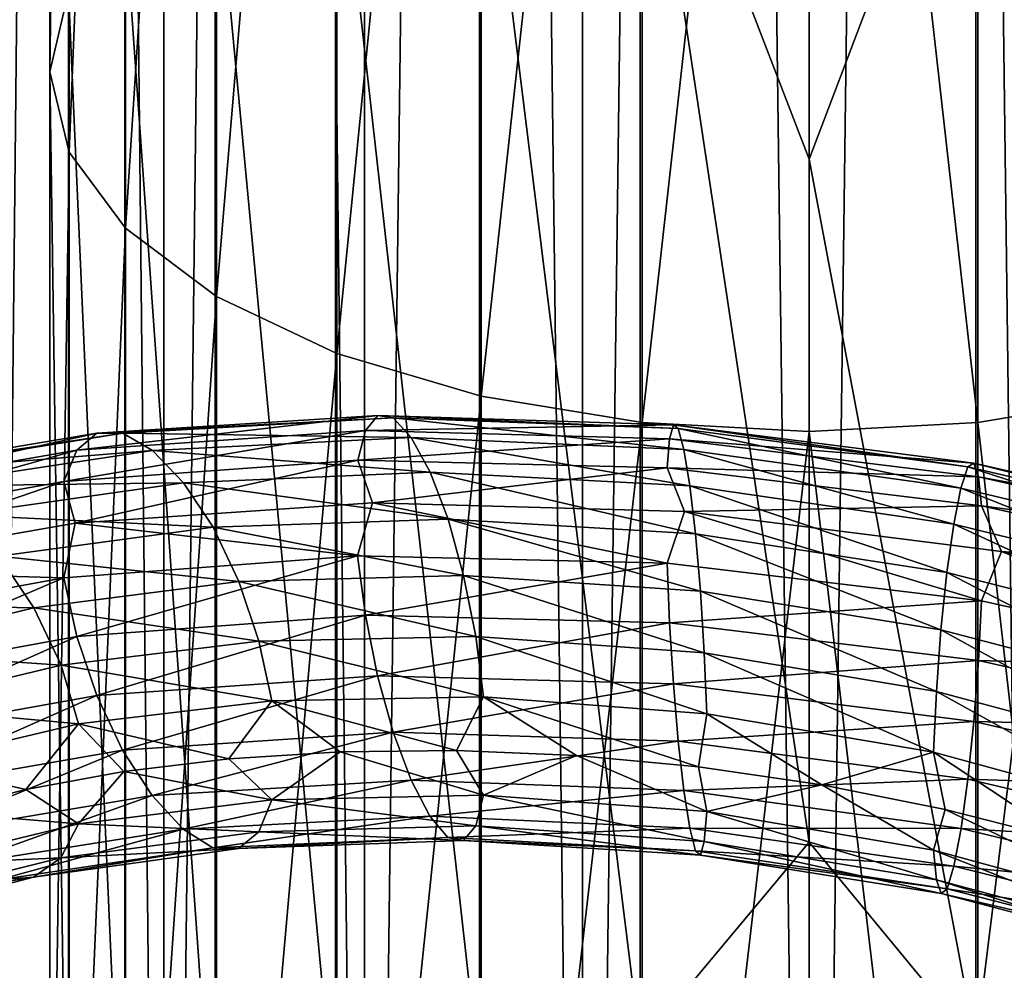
# Model space of a CAD drawing. Header units: metres. Extents: x -40 to 117, y -433 to 89.
# Tile 133 of 256: x -9 to 2, y -298 to -288. Entities that reach past the tile are written whole.
import ezdxf

# ---------------------------------------------------------------- set-up
doc = ezdxf.new("R2010")
doc.units = ezdxf.units.M
doc.layers.add('solid_506114_24501146', color=7, linetype='CONTINUOUS')

msp = doc.modelspace()

# ---------------------------------------------------------------- linework, layer by layer
at = {"layer": 'solid_506114_24501146'}
for points in [[(0, -315.351715, 287.333771), (0, -120.55674, 252.986145), (-2.536174, -120.600121, 252.740158)], [(2.536174, -315.395081, 287.087769), (2.536174, -120.600121, 252.740158), (0, -120.55674, 252.986145)], [(2.536174, -315.395081, 287.087769), (0, -120.55674, 252.986145), (0, -315.351715, 287.333771)], [(-2.536174, -315.395081, 287.087769), (-2.536174, -120.600121, 252.740158), (-4.974885, -120.728577, 252.011612)], [(-2.536174, -315.395081, 287.087769), (0, -315.351715, 287.333771), (-2.536174, -120.600121, 252.740158)], [(-4.974885, -315.52356, 286.359222), (-4.974885, -120.728577, 252.011612), (-7.222413, -120.937187, 250.828537)], [(-4.974885, -315.52356, 286.359222), (-2.536174, -315.395081, 287.087769), (-4.974885, -120.728577, 252.011612)], [(-7.222413, -315.732147, 285.176147), (-7.222413, -120.937187, 250.828537), (-9.192389, -121.217926, 249.236389)], [(-7.222413, -315.732147, 285.176147), (-4.974885, -315.52356, 286.359222), (-7.222413, -120.937187, 250.828537)], [(-9.192389, -316.012909, 283.583984), (-7.222413, -315.732147, 285.176147), (-9.192389, -121.217926, 249.236389)], [(-9.192389, -319.205383, 265.478516), (-9.192389, -124.410408, 231.13092), (-7.222413, -124.691147, 229.538757)], [(-7.222413, -319.486115, 263.886383), (-9.192389, -319.205383, 265.478516), (-7.222413, -124.691147, 229.538757)], [(-7.222413, -319.486115, 263.886383), (-7.222413, -124.691147, 229.538757), (-4.974885, -124.899757, 228.355682)], [(-4.974885, -319.694733, 262.703278), (-7.222413, -319.486115, 263.886383), (-4.974885, -124.899757, 228.355682)], [(-4.974885, -319.694733, 262.703278), (-4.974885, -124.899757, 228.355682), (-2.536174, -125.028221, 227.627151)], [(-2.536174, -319.823181, 261.974762), (-4.974885, -319.694733, 262.703278), (-2.536174, -125.028221, 227.627151)], [(-2.536174, -319.823181, 261.974762), (-2.536174, -125.028221, 227.627151), (0, -125.071594, 227.381149)], [(0, -319.866577, 261.72876), (-2.536174, -319.823181, 261.974762), (0, -125.071594, 227.381149)], [(0, -319.866577, 261.72876), (0, -125.071594, 227.381149), (2.536174, -125.028221, 227.627151)], [(2.536174, -319.823181, 261.974762), (0, -319.866577, 261.72876), (2.536174, -125.028221, 227.627151)], [(-8.499992, -272.086182, 977.569458), (-8.499992, -288.232758, 970.498047), (-8.283906, -272.830627, 979.311157)], [(-8.289004, -287.334839, 968.829468), (-8.499992, -288.232758, 970.498047), (-8.499992, -272.086182, 977.569458)], [(-8.499992, -288.232758, 970.498047), (-8.283906, -289.130402, 972.166138), (-8.283906, -272.830627, 979.311157)], [(-8.283906, -272.830627, 979.311157), (-8.283906, -289.130402, 972.166138), (-7.651602, -273.537445, 980.964844)], [(-8.283906, -289.130402, 972.166138), (-7.651602, -289.982666, 973.749878), (-7.651602, -273.537445, 980.964844)], [(-7.651602, -273.537445, 980.964844), (-7.651602, -289.982666, 973.749878), (-6.634851, -274.171112, 982.447388)], [(-7.651602, -289.982666, 973.749878), (-6.634851, -290.746704, 975.169739), (-6.634851, -274.171112, 982.447388)], [(-6.634851, -274.171112, 982.447388), (-6.634851, -290.746704, 975.169739), (-5.284738, -274.699799, 983.684326)], [(-6.634851, -290.746704, 975.169739), (-5.284738, -291.384155, 976.35437), (-5.284738, -274.699799, 983.684326)], [(-5.284738, -274.699799, 983.684326), (-5.284738, -291.384155, 976.35437), (-3.669097, -275.096924, 984.613464)], [(-5.284738, -291.384155, 976.35437), (-3.669097, -291.863007, 977.244202), (-3.669097, -275.096924, 984.613464)], [(-3.669097, -275.096924, 984.613464), (-3.669097, -291.863007, 977.244202), (-1.869106, -275.34256, 985.188171)], [(1.891428, -275.340637, 985.183472), (3.68973, -291.858368, 977.235474), (3.68973, -275.093079, 984.604309)], [(-3.669097, -291.863007, 977.244202), (-1.869106, -292.15918, 977.794617), (-1.869106, -275.34256, 985.188171)], [(-1.869106, -275.34256, 985.188171), (-1.869106, -292.15918, 977.794617), (0, -275.424469, 985.379517)], [(0, -275.424469, 985.379517), (1.891428, -292.15686, 977.7901), (1.891428, -275.340637, 985.183472)], [(1.891428, -275.340637, 985.183472), (1.891428, -292.15686, 977.7901), (3.68973, -291.858368, 977.235474)], [(-1.869106, -292.15918, 977.794617), (0, -292.257904, 977.977905), (0, -275.424469, 985.379517)], [(0, -275.424469, 985.379517), (0, -292.257904, 977.977905), (1.891428, -292.15686, 977.7901)], [(-1.891428, -284.297607, 963.185425), (0, -281.37973, 964.348145), (0, -289.209839, 960.451599)], [(0, -289.209839, 960.451599), (0, -281.37973, 964.348145), (1.869106, -284.295288, 963.180969)], [(-1.891428, -284.297607, 963.185425), (-1.891428, -299.118958, 955.101624), (-3.68973, -284.59613, 963.740173)], [(-1.891428, -284.297607, 963.185425), (0, -289.209839, 960.451599), (0, -296.853851, 956.20166)], [(-1.891428, -284.297607, 963.185425), (0, -296.853851, 956.20166), (-1.891428, -299.118958, 955.101624)], [(0, -289.209839, 960.451599), (1.869106, -284.295288, 963.180969), (1.869106, -299.116241, 955.097351)], [(3.669097, -284.591492, 963.731445), (1.869106, -299.116241, 955.097351), (1.869106, -284.295288, 963.180969)], [(-3.68973, -284.59613, 963.740173), (-3.68973, -299.466034, 955.62738), (-5.302645, -285.077118, 964.633911)], [(-1.891428, -299.118958, 955.101624), (-3.68973, -299.466034, 955.62738), (-3.68973, -284.59613, 963.740173)], [(3.669097, -284.591492, 963.731445), (3.669097, -299.460602, 955.61908), (1.869106, -299.116241, 955.097351)], [(-5.302645, -285.077118, 964.633911), (-5.302645, -300.025208, 956.474487), (-6.649134, -285.716339, 965.821838)], [(-3.68973, -299.466034, 955.62738), (-5.302645, -300.025208, 956.474487), (-5.302645, -285.077118, 964.633911)], [(-6.649134, -285.716339, 965.821838), (-6.649134, -300.768402, 957.600403), (-7.661542, -286.48175, 967.244141)], [(-5.302645, -300.025208, 956.474487), (-6.649134, -300.768402, 957.600403), (-6.649134, -285.716339, 965.821838)], [(-7.661542, -286.48175, 967.244141), (-7.661542, -301.658264, 958.948486), (-8.289004, -287.334839, 968.829468)], [(-6.649134, -300.768402, 957.600403), (-7.661542, -301.658264, 958.948486), (-7.661542, -286.48175, 967.244141)], [(-8.289004, -287.334839, 968.829468), (-8.289004, -302.650085, 960.45105), (-8.499992, -288.232758, 970.498047)], [(-7.661542, -301.658264, 958.948486), (-8.289004, -302.650085, 960.45105), (-8.289004, -287.334839, 968.829468)], [(-8.499992, -288.232758, 970.498047), (-8.499992, -303.694031, 962.032532), (-8.283906, -289.130402, 972.166138)], [(-8.289004, -302.650085, 960.45105), (-8.499992, -303.694031, 962.032532), (-8.499992, -288.232758, 970.498047)], [(-8.499992, -303.694031, 962.032532), (-8.283906, -304.73764, 963.613525), (-8.283906, -289.130402, 972.166138)], [(-8.283906, -289.130402, 972.166138), (-8.283906, -304.73764, 963.613525), (-7.651602, -289.982666, 973.749878)], [(0, -296.853851, 956.20166), (0, -289.209839, 960.451599), (1.869106, -299.116241, 955.097351)], [(-8.283906, -304.73764, 963.613525), (-7.651602, -305.728485, 965.114563), (-7.651602, -289.982666, 973.749878)], [(-7.651602, -289.982666, 973.749878), (-7.651602, -305.728485, 965.114563), (-6.634851, -290.746704, 975.169739)], [(-7.651602, -305.728485, 965.114563), (-6.634851, -306.616791, 966.460327), (-6.634851, -290.746704, 975.169739)], [(-6.634851, -290.746704, 975.169739), (-6.634851, -306.616791, 966.460327), (-5.284738, -291.384155, 976.35437)], [(-6.634851, -306.616791, 966.460327), (-5.284738, -307.35791, 967.583069), (-5.284738, -291.384155, 976.35437)], [(-5.284738, -291.384155, 976.35437), (-5.284738, -307.35791, 967.583069), (-3.669097, -291.863007, 977.244202)], [(-5.284738, -307.35791, 967.583069), (-3.669097, -307.914612, 968.426453), (-3.669097, -291.863007, 977.244202)], [(-3.669097, -291.863007, 977.244202), (-3.669097, -307.914612, 968.426453), (-1.869106, -292.15918, 977.794617)], [(1.891428, -292.15686, 977.7901), (3.68973, -307.90921, 968.418152), (3.68973, -291.858368, 977.235474)], [(-4.828761, -292.079102, 949.514526), (-4.964805, -292.245911, 948.841431), (-8.196486, -292.466858, 950.146912)], [(-7.971888, -292.278076, 950.792297), (-4.828761, -292.079102, 949.514526), (-8.196486, -292.466858, 950.146912)], [(-4.653901, -292.104614, 950.233704), (-4.828761, -292.079102, 949.514526), (-7.971888, -292.278076, 950.792297)], [(-7.683208, -292.277527, 951.475525), (-4.653901, -292.104614, 950.233704), (-7.971888, -292.278076, 950.792297)], [(-4.452609, -292.326324, 950.94574), (-4.653901, -292.104614, 950.233704), (-7.683208, -292.277527, 951.475525)], [(-4.828761, -292.079102, 949.514526), (-1.518579, -292.18515, 948.755615), (-4.964805, -292.245911, 948.841431)], [(-1.463588, -292.22467, 949.492615), (-1.518579, -292.18515, 948.755615), (-4.828761, -292.079102, 949.514526)], [(-4.653901, -292.104614, 950.233704), (-1.463588, -292.22467, 949.492615), (-4.828761, -292.079102, 949.514526)], [(-1.400284, -292.461517, 950.224976), (-1.463588, -292.22467, 949.492615), (-4.653901, -292.104614, 950.233704)], [(-4.452609, -292.326324, 950.94574), (-1.400284, -292.461517, 950.224976), (-4.653901, -292.104614, 950.233704)], [(-1.518579, -292.18515, 948.755615), (-1.561363, -292.340088, 948.068604), (-4.964805, -292.245911, 948.841431)], [(-3.669097, -307.914612, 968.426453), (-1.869106, -308.258942, 968.94812), (-1.869106, -292.15918, 977.794617)], [(-1.869106, -292.15918, 977.794617), (-1.869106, -308.258942, 968.94812), (0, -292.257904, 977.977905)], [(-1.518579, -292.18515, 948.755615), (1.844887, -292.612274, 948.532593), (-1.561363, -292.340088, 948.068604)], [(1.77808, -292.653107, 949.268555), (1.844887, -292.612274, 948.532593), (-1.518579, -292.18515, 948.755615)], [(-1.463588, -292.22467, 949.492615), (1.77808, -292.653107, 949.268555), (-1.518579, -292.18515, 948.755615)], [(0, -292.257904, 977.977905), (1.891428, -308.256226, 968.943848), (1.891428, -292.15686, 977.7901)], [(1.891428, -292.15686, 977.7901), (1.891428, -308.256226, 968.943848), (3.68973, -307.90921, 968.418152)], [(-7.971888, -292.278076, 950.792297), (-8.196486, -292.466858, 950.146912), (-11.142597, -292.977386, 951.952087)], [(-10.837271, -292.757324, 952.556824), (-7.971888, -292.278076, 950.792297), (-11.142597, -292.977386, 951.952087)], [(-7.683208, -292.277527, 951.475525), (-7.971888, -292.278076, 950.792297), (-10.837271, -292.757324, 952.556824)], [(-10.44483, -292.719543, 953.18689), (-7.683208, -292.277527, 951.475525), (-10.837271, -292.757324, 952.556824)], [(-7.350893, -292.470856, 952.145752), (-7.683208, -292.277527, 951.475525), (-10.44483, -292.719543, 953.18689)], [(-4.964805, -292.245911, 948.841431), (-5.052993, -292.580933, 948.266052), (-8.342077, -292.818146, 949.58905)], [(-8.196486, -292.466858, 950.146912), (-4.964805, -292.245911, 948.841431), (-8.342077, -292.818146, 949.58905)], [(-7.350893, -292.470856, 952.145752), (-4.452609, -292.326324, 950.94574), (-7.683208, -292.277527, 951.475525)], [(-4.242414, -292.715668, 951.594727), (-4.452609, -292.326324, 950.94574), (-7.350893, -292.470856, 952.145752)], [(-4.964805, -292.245911, 948.841431), (-1.561363, -292.340088, 948.068604), (-5.052993, -292.580933, 948.266052)], [(-1.334181, -292.865906, 950.895142), (-1.400284, -292.461517, 950.224976), (-4.452609, -292.326324, 950.94574)], [(-4.242414, -292.715668, 951.594727), (-1.334181, -292.865906, 950.895142), (-4.452609, -292.326324, 950.94574)], [(-1.869106, -308.258942, 968.94812), (0, -308.373718, 969.121826), (0, -292.257904, 977.977905)], [(1.701174, -292.891174, 949.999268), (1.77808, -292.653107, 949.268555), (-1.463588, -292.22467, 949.492615)], [(-1.400284, -292.461517, 950.224976), (1.701174, -292.891174, 949.999268), (-1.463588, -292.22467, 949.492615)], [(0, -292.257904, 977.977905), (0, -308.373718, 969.121826), (1.891428, -308.256226, 968.943848)], [(-1.561363, -292.340088, 948.068604), (-1.589097, -292.666229, 947.48407), (-5.052993, -292.580933, 948.266052)], [(-1.561363, -292.340088, 948.068604), (1.896865, -292.76593, 947.845947), (-1.589097, -292.666229, 947.48407)], [(1.844887, -292.612274, 948.532593), (1.896865, -292.76593, 947.845947), (-1.561363, -292.340088, 948.068604)], [(-8.196486, -292.466858, 950.146912), (-8.342077, -292.818146, 949.58905), (-11.340519, -293.351746, 951.419739)], [(-11.142597, -292.977386, 951.952087), (-8.196486, -292.466858, 950.146912), (-11.340519, -293.351746, 951.419739)], [(-9.993068, -292.872345, 953.795349), (-7.350893, -292.470856, 952.145752), (-10.44483, -292.719543, 953.18689)], [(-7.003879, -292.831787, 952.750977), (-7.350893, -292.470856, 952.145752), (-9.993068, -292.872345, 953.795349)], [(-7.003879, -292.831787, 952.750977), (-4.242414, -292.715668, 951.594727), (-7.350893, -292.470856, 952.145752)], [(1.620867, -293.296631, 950.667114), (1.701174, -292.891174, 949.999268), (-1.400284, -292.461517, 950.224976)], [(-1.334181, -292.865906, 950.895142), (1.620867, -293.296631, 950.667114), (-1.400284, -292.461517, 950.224976)], [(-8.342077, -292.818146, 949.58905), (-5.052993, -292.580933, 948.266052), (-8.21631, -293.28476, 949.080811)], [(-5.052993, -292.580933, 948.266052), (-4.886369, -293.055969, 947.779236), (-8.21631, -293.28476, 949.080811)], [(-5.052993, -292.580933, 948.266052), (-1.589097, -292.666229, 947.48407), (-4.886369, -293.055969, 947.779236)], [(1.701174, -292.891174, 949.999268), (4.743359, -293.617279, 950.263), (1.77808, -292.653107, 949.268555)], [(1.77808, -292.653107, 949.268555), (4.957795, -293.391968, 949.555908), (1.844887, -292.612274, 948.532593)], [(4.743359, -293.617279, 950.263), (4.957795, -293.391968, 949.555908), (1.77808, -292.653107, 949.268555)], [(1.844887, -292.612274, 948.532593), (5.144073, -293.36261, 948.8396), (1.896865, -292.76593, 947.845947)], [(4.957795, -293.391968, 949.555908), (5.144073, -293.36261, 948.8396), (1.844887, -292.612274, 948.532593)], [(-4.041285, -293.24118, 952.124084), (-4.242414, -292.715668, 951.594727), (-7.003879, -292.831787, 952.750977)], [(-1.589097, -292.666229, 947.48407), (-1.394305, -293.155853, 947.026184), (-4.886369, -293.055969, 947.779236)], [(-1.270928, -293.405212, 951.444519), (-1.334181, -292.865906, 950.895142), (-4.242414, -292.715668, 951.594727)], [(-4.041285, -293.24118, 952.124084), (-1.270928, -293.405212, 951.444519), (-4.242414, -292.715668, 951.594727)], [(-1.589097, -292.666229, 947.48407), (1.930558, -293.090912, 947.260986), (-1.394305, -293.155853, 947.026184)], [(1.896865, -292.76593, 947.845947), (1.930558, -293.090912, 947.260986), (-1.589097, -292.666229, 947.48407)], [(1.896865, -292.76593, 947.845947), (5.289001, -293.525604, 948.167236), (1.930558, -293.090912, 947.260986)], [(5.144073, -293.36261, 948.8396), (5.289001, -293.525604, 948.167236), (1.896865, -292.76593, 947.845947)], [(-11.340519, -293.351746, 951.419739), (-8.342077, -292.818146, 949.58905), (-11.246786, -293.81366, 950.887817)], [(-8.342077, -292.818146, 949.58905), (-8.21631, -293.28476, 949.080811), (-11.246786, -293.81366, 950.887817)], [(-9.521324, -293.192657, 954.33551), (-7.003879, -292.831787, 952.750977), (-9.993068, -292.872345, 953.795349)], [(-6.671829, -293.331238, 953.238342), (-7.003879, -292.831787, 952.750977), (-9.521324, -293.192657, 954.33551)], [(-6.671829, -293.331238, 953.238342), (-4.041285, -293.24118, 952.124084), (-7.003879, -292.831787, 952.750977)], [(1.544022, -293.836731, 951.213989), (1.620867, -293.296631, 950.667114), (-1.334181, -292.865906, 950.895142)], [(-1.270928, -293.405212, 951.444519), (1.544022, -293.836731, 951.213989), (-1.334181, -292.865906, 950.895142)], [(1.620867, -293.296631, 950.667114), (4.519439, -294.009705, 950.905518), (1.701174, -292.891174, 949.999268)], [(4.519439, -294.009705, 950.905518), (4.743359, -293.617279, 950.263), (1.701174, -292.891174, 949.999268)], [(-8.21631, -293.28476, 949.080811), (-4.886369, -293.055969, 947.779236), (-5.053542, -293.651367, 947.605164)], [(-4.886369, -293.055969, 947.779236), (-1.589269, -293.731201, 946.822632), (-5.053542, -293.651367, 947.605164)], [(-4.886369, -293.055969, 947.779236), (-1.394305, -293.155853, 947.026184), (-1.589269, -293.731201, 946.822632)], [(1.930558, -293.090912, 947.260986), (2.153744, -293.60083, 946.834473), (-1.394305, -293.155853, 947.026184)], [(1.930558, -293.090912, 947.260986), (5.382947, -293.857178, 947.590454), (2.153744, -293.60083, 946.834473)], [(5.289001, -293.525604, 948.167236), (5.382947, -293.857178, 947.590454), (1.930558, -293.090912, 947.260986)], [(-9.069924, -293.654694, 954.760315), (-6.671829, -293.331238, 953.238342), (-9.521324, -293.192657, 954.33551)], [(-1.394305, -293.155853, 947.026184), (1.930768, -294.154327, 946.596619), (-1.589269, -293.731201, 946.822632)], [(-1.394305, -293.155853, 947.026184), (2.153744, -293.60083, 946.834473), (1.930768, -294.154327, 946.596619)], [(-11.246786, -293.81366, 950.887817), (-8.21631, -293.28476, 949.080811), (-8.342982, -293.897797, 948.926697)], [(-8.21631, -293.28476, 949.080811), (-5.053542, -293.651367, 947.605164), (-8.342982, -293.897797, 948.926697)], [(-3.86673, -293.86969, 952.479553), (-4.041285, -293.24118, 952.124084), (-6.671829, -293.331238, 953.238342)], [(-1.216033, -294.045013, 951.8172), (-1.270928, -293.405212, 951.444519), (-4.041285, -293.24118, 952.124084)], [(-3.86673, -293.86969, 952.479553), (-1.216033, -294.045013, 951.8172), (-4.041285, -293.24118, 952.124084)], [(1.544022, -293.836731, 951.213989), (4.305175, -294.537537, 951.427429), (1.620867, -293.296631, 950.667114)], [(4.305175, -294.537537, 951.427429), (4.519439, -294.009705, 950.905518), (1.620867, -293.296631, 950.667114)], [(-6.383654, -293.938202, 953.557312), (-6.671829, -293.331238, 953.238342), (-9.069924, -293.654694, 954.760315)], [(-6.383654, -293.938202, 953.557312), (-3.86673, -293.86969, 952.479553), (-6.671829, -293.331238, 953.238342)], [(1.477332, -294.476959, 951.583984), (1.544022, -293.836731, 951.213989), (-1.270928, -293.405212, 951.444519)], [(-1.216033, -294.045013, 951.8172), (1.477332, -294.476959, 951.583984), (-1.270928, -293.405212, 951.444519)], [(2.153744, -293.60083, 946.834473), (5.383532, -294.922882, 946.920837), (1.930768, -294.154327, 946.596619)], [(2.153744, -293.60083, 946.834473), (5.619975, -294.391022, 947.197998), (5.383532, -294.922882, 946.920837)], [(5.382947, -293.857178, 947.590454), (5.619975, -294.391022, 947.197998), (2.153744, -293.60083, 946.834473)], [(-8.678168, -294.230713, 955.024841), (-9.069924, -293.654694, 954.760315), (-11.153448, -294.182098, 956.647522)], [(-8.678168, -294.230713, 955.024841), (-6.383654, -293.938202, 953.557312), (-9.069924, -293.654694, 954.760315)], [(-8.342982, -293.897797, 948.926697), (-5.053542, -293.651367, 947.605164), (-8.198169, -294.554138, 948.866455)], [(-5.053542, -293.651367, 947.605164), (-4.965825, -294.315643, 947.563843), (-8.198169, -294.554138, 948.866455)], [(-5.053542, -293.651367, 947.605164), (-1.589269, -293.731201, 946.822632), (-4.965825, -294.315643, 947.563843)], [(-1.589269, -293.731201, 946.822632), (-1.561683, -294.399414, 946.789734), (-4.965825, -294.315643, 947.563843)], [(-1.589269, -293.731201, 946.822632), (1.930768, -294.154327, 946.596619), (-1.561683, -294.399414, 946.789734)], [(-11.246786, -293.81366, 950.887817), (-8.342982, -293.897797, 948.926697), (-11.34175, -294.444183, 950.753784)], [(-3.731076, -294.55246, 952.637695), (-3.86673, -293.86969, 952.479553), (-6.383654, -293.938202, 953.557312)], [(-1.173372, -294.735779, 951.988464), (-1.216033, -294.045013, 951.8172), (-3.86673, -293.86969, 952.479553)], [(-3.731076, -294.55246, 952.637695), (-1.173372, -294.735779, 951.988464), (-3.86673, -293.86969, 952.479553)], [(1.477332, -294.476959, 951.583984), (4.119223, -295.167267, 951.775085), (1.544022, -293.836731, 951.213989)], [(4.119223, -295.167267, 951.775085), (4.305175, -294.537537, 951.427429), (1.544022, -293.836731, 951.213989)], [(-11.34175, -294.444183, 950.753784), (-8.342982, -293.897797, 948.926697), (-11.144885, -295.088928, 950.664978)], [(-8.342982, -293.897797, 948.926697), (-8.198169, -294.554138, 948.866455), (-11.144885, -295.088928, 950.664978)], [(-6.1597, -294.605377, 953.687134), (-6.383654, -293.938202, 953.557312), (-8.678168, -294.230713, 955.024841)], [(-6.1597, -294.605377, 953.687134), (-3.731076, -294.55246, 952.637695), (-6.383654, -293.938202, 953.557312)], [(1.425503, -295.167755, 951.752625), (1.477332, -294.476959, 951.583984), (-1.216033, -294.045013, 951.8172)], [(-1.173372, -294.735779, 951.988464), (1.425503, -295.167755, 951.752625), (-1.216033, -294.045013, 951.8172)], [(-10.671699, -294.718872, 956.84137), (-8.678168, -294.230713, 955.024841), (-11.153448, -294.182098, 956.647522)], [(1.930768, -294.154327, 946.596619), (1.897254, -294.822235, 946.561401), (-1.561683, -294.399414, 946.789734)], [(1.930768, -294.154327, 946.596619), (5.383532, -294.922882, 946.920837), (1.897254, -294.822235, 946.561401)], [(-8.373718, -294.875366, 955.112), (-8.678168, -294.230713, 955.024841), (-10.671699, -294.718872, 956.84137)], [(-8.373718, -294.875366, 955.112), (-6.1597, -294.605377, 953.687134), (-8.678168, -294.230713, 955.024841)], [(-8.198169, -294.554138, 948.866455), (-4.965825, -294.315643, 947.563843), (-7.974215, -295.214874, 948.990784)], [(-4.965825, -294.315643, 947.563843), (-4.83017, -294.991791, 947.716675), (-7.974215, -295.214874, 948.990784)], [(-4.965825, -294.315643, 947.563843), (-1.561683, -294.399414, 946.789734), (-4.83017, -294.991791, 947.716675)], [(-1.561683, -294.399414, 946.789734), (-1.519022, -295.083496, 946.95575), (-4.83017, -294.991791, 947.716675)], [(-1.561683, -294.399414, 946.789734), (1.897254, -294.822235, 946.561401), (-1.519022, -295.083496, 946.95575)], [(1.425503, -295.167755, 951.752625), (3.97471, -295.850098, 951.925598), (1.477332, -294.476959, 951.583984)], [(3.97471, -295.850098, 951.925598), (4.119223, -295.167267, 951.775085), (1.477332, -294.476959, 951.583984)], [(-11.144885, -295.088928, 950.664978), (-8.198169, -294.554138, 948.866455), (-10.840434, -295.727417, 950.74646)], [(-8.198169, -294.554138, 948.866455), (-7.974215, -295.214874, 948.990784), (-10.840434, -295.727417, 950.74646)], [(-6.014886, -295.274536, 953.62616), (-6.1597, -294.605377, 953.687134), (-8.373718, -294.875366, 955.112)], [(-3.643359, -295.230225, 952.595093), (-3.731076, -294.55246, 952.637695), (-6.1597, -294.605377, 953.687134)], [(-6.014886, -295.274536, 953.62616), (-3.643359, -295.230225, 952.595093), (-6.1597, -294.605377, 953.687134)], [(-1.145786, -295.417816, 951.954041), (-1.173372, -294.735779, 951.988464), (-3.731076, -294.55246, 952.637695)], [(-3.643359, -295.230225, 952.595093), (-1.145786, -295.417816, 951.954041), (-3.731076, -294.55246, 952.637695)], [(-10.297311, -295.335022, 956.873169), (-8.373718, -294.875366, 955.112), (-10.671699, -294.718872, 956.84137)], [(1.39199, -295.849487, 951.715881), (1.425503, -295.167755, 951.752625), (-1.173372, -294.735779, 951.988464)], [(-1.145786, -295.417816, 951.954041), (1.39199, -295.849487, 951.715881), (-1.173372, -294.735779, 951.988464)], [(1.897254, -294.822235, 946.561401), (1.845426, -295.506348, 946.724854), (-1.519022, -295.083496, 946.95575)], [(1.897254, -294.822235, 946.561401), (5.290087, -295.586212, 946.872681), (1.845426, -295.506348, 946.724854)], [(5.383532, -294.922882, 946.920837), (5.290087, -295.586212, 946.872681), (1.897254, -294.822235, 946.561401)], [(-8.176852, -295.531921, 955.023193), (-8.373718, -294.875366, 955.112), (-10.297311, -295.335022, 956.873169)], [(-8.176852, -295.531921, 955.023193), (-6.014886, -295.274536, 953.62616), (-8.373718, -294.875366, 955.112)], [(-7.974215, -295.214874, 948.990784), (-4.83017, -294.991791, 947.716675), (-7.686039, -295.824036, 949.299927)], [(-4.83017, -294.991791, 947.716675), (-4.655616, -295.622925, 948.062012), (-7.686039, -295.824036, 949.299927)], [(-4.83017, -294.991791, 947.716675), (-1.519022, -295.083496, 946.95575), (-4.655616, -295.622925, 948.062012)], [(-1.519022, -295.083496, 946.95575), (-1.464127, -295.726105, 947.318176), (-4.655616, -295.622925, 948.062012)], [(-1.519022, -295.083496, 946.95575), (1.845426, -295.506348, 946.724854), (-1.464127, -295.726105, 947.318176)], [(1.39199, -295.849487, 951.715881), (3.881265, -296.526825, 951.876099), (1.425503, -295.167755, 951.752625)], [(3.881265, -296.526825, 951.876099), (3.97471, -295.850098, 951.925598), (1.425503, -295.167755, 951.752625)], [(-10.840434, -295.727417, 950.74646), (-7.974215, -295.214874, 948.990784), (-10.448678, -296.304901, 951.001404)], [(-7.974215, -295.214874, 948.990784), (-7.686039, -295.824036, 949.299927), (-10.448678, -296.304901, 951.001404)], [(-8.176852, -295.531921, 955.023193), (-6.495292, -295.923157, 953.675476), (-6.014886, -295.274536, 953.62616)], [(-6.014886, -295.274536, 953.62616), (-6.495292, -295.923157, 953.675476), (-5.249416, -295.843475, 953.018311)], [(-6.014886, -295.274536, 953.62616), (-3.945641, -295.829865, 952.471863), (-3.643359, -295.230225, 952.595093)], [(-6.014886, -295.274536, 953.62616), (-5.249416, -295.843475, 953.018311), (-3.945641, -295.829865, 952.471863)], [(-3.643359, -295.230225, 952.595093), (-3.945641, -295.829865, 952.471863), (-2.604644, -295.885284, 952.042603)], [(-3.643359, -295.230225, 952.595093), (-2.604644, -295.885284, 952.042603), (-1.239048, -296.012329, 951.73291)], [(-3.643359, -295.230225, 952.595093), (-1.239048, -296.012329, 951.73291), (-1.145786, -295.417816, 951.954041)], [(-10.055222, -295.975494, 956.747986), (-8.176852, -295.531921, 955.023193), (-10.297311, -295.335022, 956.873169)], [(1.845426, -295.506348, 946.724854), (1.778735, -296.149353, 947.084595), (-1.464127, -295.726105, 947.318176)], [(-1.145786, -295.417816, 951.954041), (-1.239048, -296.012329, 951.73291), (0.141458, -296.212952, 951.543152)], [(-1.145786, -295.417816, 951.954041), (0.141458, -296.212952, 951.543152), (1.39199, -295.849487, 951.715881)], [(1.845426, -295.506348, 946.724854), (5.145575, -296.26239, 947.017883), (1.778735, -296.149353, 947.084595)], [(5.290087, -295.586212, 946.872681), (5.145575, -296.26239, 947.017883), (1.845426, -295.506348, 946.724854)], [(-10.055222, -295.975494, 956.747986), (-8.768312, -296.266327, 955.305664), (-8.176852, -295.531921, 955.023193)], [(-8.176852, -295.531921, 955.023193), (-8.768312, -296.266327, 955.305664), (-7.671021, -296.065491, 954.43927)], [(-8.176852, -295.531921, 955.023193), (-7.671021, -296.065491, 954.43927), (-6.495292, -295.923157, 953.675476)], [(-7.686039, -295.824036, 949.299927), (-4.655616, -295.622925, 948.062012), (-7.353991, -296.333649, 949.776062)], [(-4.655616, -295.622925, 948.062012), (-4.454485, -296.159546, 948.57959), (-7.353991, -296.333649, 949.776062)], [(-4.655616, -295.622925, 948.062012), (-1.464127, -295.726105, 947.318176), (-4.454485, -296.159546, 948.57959)], [(-1.464127, -295.726105, 947.318176), (-1.400874, -296.276917, 947.85553), (-4.454485, -296.159546, 948.57959)], [(-1.464127, -295.726105, 947.318176), (1.778735, -296.149353, 947.084595), (-1.400874, -296.276917, 947.85553)], [(-10.448678, -296.304901, 951.001404), (-7.686039, -295.824036, 949.299927), (-9.997278, -296.775787, 951.415894)], [(-7.686039, -295.824036, 949.299927), (-7.353991, -296.333649, 949.776062), (-9.997278, -296.775787, 951.415894)], [(-6.015792, -296.38205, 952.946655), (-5.249416, -295.843475, 953.018311), (-6.495292, -295.923157, 953.675476)], [(-6.015792, -296.38205, 952.946655), (-3.643907, -296.330536, 951.915833), (-5.249416, -295.843475, 953.018311)], [(-3.643907, -296.330536, 951.915833), (-3.945641, -295.829865, 952.471863), (-5.249416, -295.843475, 953.018311)], [(-3.643907, -296.330536, 951.915833), (-2.604644, -295.885284, 952.042603), (-3.945641, -295.829865, 952.471863)], [(1.39199, -295.849487, 951.715881), (0.141458, -296.212952, 951.543152), (1.523239, -296.487793, 951.472839)], [(1.39199, -295.849487, 951.715881), (1.523239, -296.487793, 951.472839), (2.888396, -296.836456, 951.521484)], [(1.39199, -295.849487, 951.715881), (2.888396, -296.836456, 951.521484), (3.881265, -296.526825, 951.876099)], [(-6.015792, -296.38205, 952.946655), (-6.495292, -295.923157, 953.675476), (-7.671021, -296.065491, 954.43927)], [(-3.643907, -296.330536, 951.915833), (-1.145959, -296.513641, 951.273438), (-2.604644, -295.885284, 952.042603)], [(-1.145959, -296.513641, 951.273438), (-1.239048, -296.012329, 951.73291), (-2.604644, -295.885284, 952.042603)], [(-10.055222, -295.975494, 956.747986), (-9.772963, -296.519684, 956.264282), (-8.768312, -296.266327, 955.305664)], [(-8.178083, -296.6492, 954.342041), (-7.671021, -296.065491, 954.43927), (-8.768312, -296.266327, 955.305664)], [(-8.178083, -296.6492, 954.342041), (-6.015792, -296.38205, 952.946655), (-7.671021, -296.065491, 954.43927)], [(-1.145959, -296.513641, 951.273438), (0.141458, -296.212952, 951.543152), (-1.239048, -296.012329, 951.73291)], [(-7.353991, -296.333649, 949.776062), (-4.454485, -296.159546, 948.57959), (-7.006977, -296.70929, 950.372253)], [(-4.454485, -296.159546, 948.57959), (-4.244291, -296.564636, 949.218872), (-7.006977, -296.70929, 950.372253)], [(-4.454485, -296.159546, 948.57959), (-1.400874, -296.276917, 947.85553), (-4.244291, -296.564636, 949.218872)], [(1.778735, -296.149353, 947.084595), (1.701891, -296.700897, 947.619385), (-1.400874, -296.276917, 947.85553)], [(1.778735, -296.149353, 947.084595), (4.959621, -296.894623, 947.355347), (1.701891, -296.700897, 947.619385)], [(5.145575, -296.26239, 947.017883), (4.959621, -296.894623, 947.355347), (1.778735, -296.149353, 947.084595)], [(-8.178083, -296.6492, 954.342041), (-8.768312, -296.266327, 955.305664), (-9.772963, -296.519684, 956.264282)], [(-1.400874, -296.276917, 947.85553), (-1.334771, -296.697571, 948.515564), (-4.244291, -296.564636, 949.218872)], [(-1.400874, -296.276917, 947.85553), (1.701891, -296.700897, 947.619385), (-1.334771, -296.697571, 948.515564)], [(-1.145959, -296.513641, 951.273438), (1.3922, -296.943665, 951.032288), (0.141458, -296.212952, 951.543152)], [(1.3922, -296.943665, 951.032288), (1.523239, -296.487793, 951.472839), (0.141458, -296.212952, 951.543152)], [(-9.997278, -296.775787, 951.415894), (-7.353991, -296.333649, 949.776062), (-9.525536, -297.109253, 951.948059)], [(-7.353991, -296.333649, 949.776062), (-7.006977, -296.70929, 950.372253), (-9.525536, -297.109253, 951.948059)], [(-6.161384, -296.739746, 952.377808), (-6.015792, -296.38205, 952.946655), (-8.178083, -296.6492, 954.342041)], [(-6.161384, -296.739746, 952.377808), (-3.732095, -296.672668, 951.328918), (-6.015792, -296.38205, 952.946655)], [(-3.732095, -296.672668, 951.328918), (-3.643907, -296.330536, 951.915833), (-6.015792, -296.38205, 952.946655)], [(-3.732095, -296.672668, 951.328918), (-1.173693, -296.847229, 950.677246), (-3.643907, -296.330536, 951.915833)], [(-1.173693, -296.847229, 950.677246), (-1.145959, -296.513641, 951.273438), (-3.643907, -296.330536, 951.915833)], [(-1.173693, -296.847229, 950.677246), (1.425893, -297.276031, 950.435669), (-1.145959, -296.513641, 951.273438)], [(1.425893, -297.276031, 950.435669), (1.3922, -296.943665, 951.032288), (-1.145959, -296.513641, 951.273438)], [(1.3922, -296.943665, 951.032288), (3.88185, -297.622131, 951.187866), (1.523239, -296.487793, 951.472839)], [(3.88185, -297.622131, 951.187866), (2.888396, -296.836456, 951.521484), (1.523239, -296.487793, 951.472839)], [(-10.056736, -297.104858, 956.063965), (-8.178083, -296.6492, 954.342041), (-9.772963, -296.519684, 956.264282)], [(-7.006977, -296.70929, 950.372253), (-4.244291, -296.564636, 949.218872), (-6.674661, -296.917236, 951.038513)], [(-4.244291, -296.564636, 949.218872), (-4.042999, -296.801849, 949.926208), (-6.674661, -296.917236, 951.038513)], [(-4.244291, -296.564636, 949.218872), (-1.334771, -296.697571, 948.515564), (-4.042999, -296.801849, 949.926208)], [(-8.376006, -297.028961, 953.799255), (-8.178083, -296.6492, 954.342041), (-10.056736, -297.104858, 956.063965)], [(-9.525536, -297.109253, 951.948059), (-7.006977, -296.70929, 950.372253), (-9.073773, -297.27533, 952.553345)], [(-7.006977, -296.70929, 950.372253), (-6.674661, -296.917236, 951.038513), (-9.073773, -297.27533, 952.553345)], [(-8.376006, -297.028961, 953.799255), (-6.161384, -296.739746, 952.377808), (-8.178083, -296.6492, 954.342041)], [(-3.86814, -296.837646, 950.647644), (-3.732095, -296.672668, 951.328918), (-6.161384, -296.739746, 952.377808)], [(-1.334771, -296.697571, 948.515564), (-1.271468, -296.950378, 949.242981), (-4.042999, -296.801849, 949.926208)], [(-3.86814, -296.837646, 950.647644), (-1.216477, -297.000397, 949.981995), (-3.732095, -296.672668, 951.328918)], [(-1.216477, -297.000397, 949.981995), (-1.173693, -296.847229, 950.677246), (-3.732095, -296.672668, 951.328918)], [(-1.334771, -296.697571, 948.515564), (1.621584, -297.122589, 948.277161), (-1.271468, -296.950378, 949.242981)], [(1.701891, -296.700897, 947.619385), (1.621584, -297.122589, 948.277161), (-1.334771, -296.697571, 948.515564)], [(1.701891, -296.700897, 947.619385), (4.745358, -297.43338, 947.865479), (1.621584, -297.122589, 948.277161)], [(4.959621, -296.894623, 947.355347), (4.745358, -297.43338, 947.865479), (1.701891, -296.700897, 947.619385)], [(-6.385982, -296.926544, 951.724243), (-6.161384, -296.739746, 952.377808), (-8.376006, -297.028961, 953.799255)], [(-6.674661, -296.917236, 951.038513), (-4.042999, -296.801849, 949.926208), (-6.385982, -296.926544, 951.724243)], [(-6.385982, -296.926544, 951.724243), (-3.86814, -296.837646, 950.647644), (-6.161384, -296.739746, 952.377808)], [(-4.042999, -296.801849, 949.926208), (-3.86814, -296.837646, 950.647644), (-6.385982, -296.926544, 951.724243)], [(-4.042999, -296.801849, 949.926208), (-1.271468, -296.950378, 949.242981), (-3.86814, -296.837646, 950.647644)], [(-1.271468, -296.950378, 949.242981), (-1.216477, -297.000397, 949.981995), (-3.86814, -296.837646, 950.647644)], [(-9.073773, -297.27533, 952.553345), (-6.674661, -296.917236, 951.038513), (-8.681333, -297.246765, 953.186401)], [(-6.674661, -296.917236, 951.038513), (-6.385982, -296.926544, 951.724243), (-8.681333, -297.246765, 953.186401)], [(-8.681333, -297.246765, 953.186401), (-6.385982, -296.926544, 951.724243), (-8.376006, -297.028961, 953.799255)], [(-1.891428, -299.118958, 955.101624), (0, -296.853851, 956.20166), (0, -304.295868, 951.607056)], [(-1.271468, -296.950378, 949.242981), (1.544678, -297.376587, 949.002808), (-1.216477, -297.000397, 949.981995)], [(1.621584, -297.122589, 948.277161), (1.544678, -297.376587, 949.002808), (-1.271468, -296.950378, 949.242981)], [(-1.216477, -297.000397, 949.981995), (1.47787, -297.427917, 949.740723), (-1.173693, -296.847229, 950.677246)], [(1.47787, -297.427917, 949.740723), (1.425893, -297.276031, 950.435669), (-1.173693, -296.847229, 950.677246)], [(0, -304.295868, 951.607056), (0, -296.853851, 956.20166), (1.869106, -299.116241, 955.097351)], [(3.975797, -297.960663, 950.599609), (3.88185, -297.622131, 951.187866), (1.3922, -296.943665, 951.032288)], [(1.425893, -297.276031, 950.435669), (3.975797, -297.960663, 950.599609), (1.3922, -296.943665, 951.032288)], [(-10.300124, -297.512329, 955.554504), (-8.376006, -297.028961, 953.799255), (-10.056736, -297.104858, 956.063965)], [(-8.681333, -297.246765, 953.186401), (-8.376006, -297.028961, 953.799255), (-10.300124, -297.512329, 955.554504)], [(1.544678, -297.376587, 949.002808), (1.47787, -297.427917, 949.740723), (-1.216477, -297.000397, 949.981995)], [(1.621584, -297.122589, 948.277161), (4.521438, -297.8414, 948.49823), (1.544678, -297.376587, 949.002808)], [(4.745358, -297.43338, 947.865479), (4.521438, -297.8414, 948.49823), (1.621584, -297.122589, 948.277161)], [(-10.67559, -297.769257, 954.994019), (-8.681333, -297.246765, 953.186401), (-10.300124, -297.512329, 955.554504)], [(-9.073773, -297.27533, 952.553345), (-8.681333, -297.246765, 953.186401), (-10.67559, -297.769257, 954.994019)], [(4.120725, -298.121765, 949.919006), (3.975797, -297.960663, 950.599609), (1.425893, -297.276031, 950.435669)], [(1.47787, -297.427917, 949.740723), (4.120725, -298.121765, 949.919006), (1.425893, -297.276031, 950.435669)], [(1.544678, -297.376587, 949.002808), (4.307003, -298.082123, 949.200562), (1.47787, -297.427917, 949.740723)], [(4.521438, -297.8414, 948.49823), (4.307003, -298.082123, 949.200562), (1.544678, -297.376587, 949.002808)], [(4.307003, -298.082123, 949.200562), (4.120725, -298.121765, 949.919006), (1.47787, -297.427917, 949.740723)]]:
    msp.add_3dface(points, dxfattribs=at)

doc.saveas('drawing.dxf')
